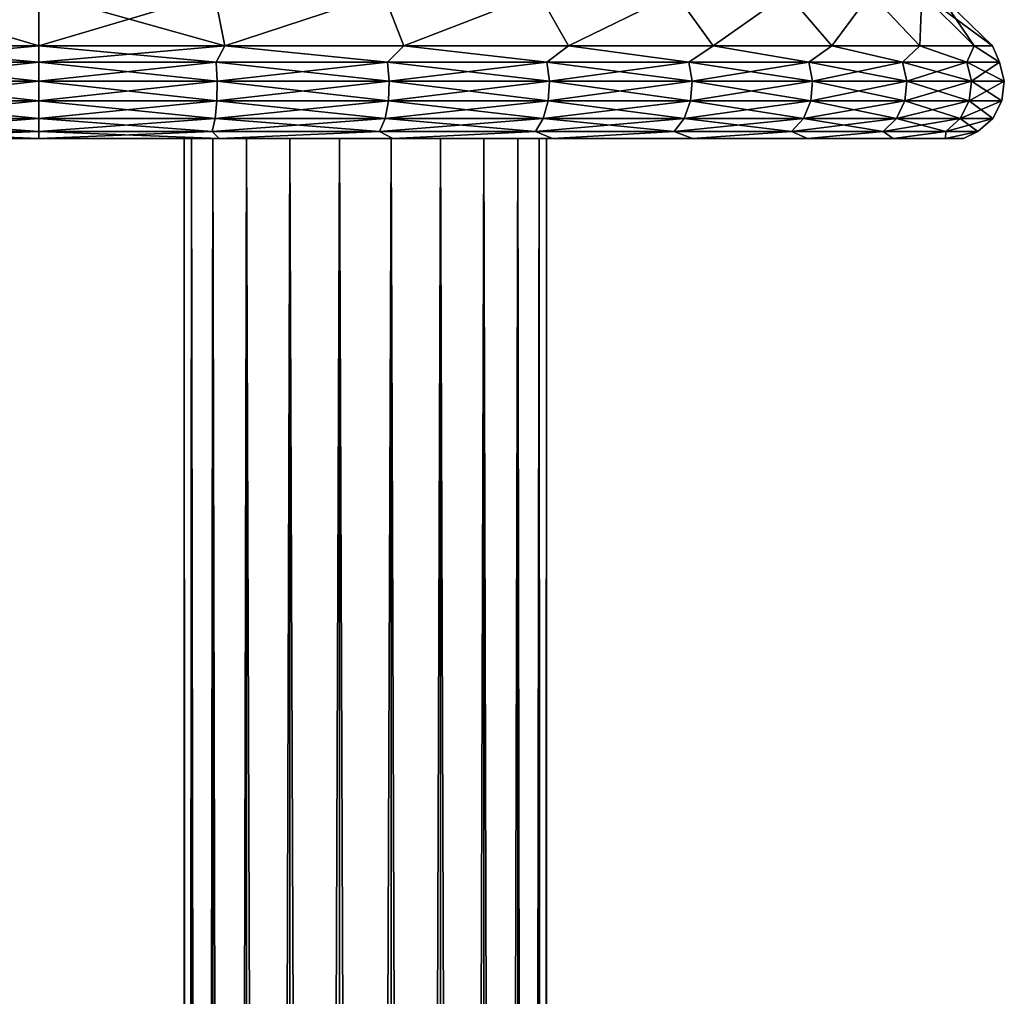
# Model space of a CAD drawing. Header units: millimetres. Extents: x -27 to 27, y -375 to 166.
# Tile 5 of 49: x -1 to 27, y -24 to 3. Entities that reach past the tile are written whole.
import ezdxf

# ---------------------------------------------------------------- set-up
doc = ezdxf.new("R2010")
doc.units = ezdxf.units.MM
doc.header["$LTSCALE"] = 62.577778
for name, color, linetype in [('11', 7, 'CONTINUOUS'), ('22', 7, 'CONTINUOUS'), ('23', 7, 'CONTINUOUS'), ('24', 7, 'CONTINUOUS'), ('25', 7, 'CONTINUOUS'), ('3', 7, 'CONTINUOUS'), ('4', 7, 'CONTINUOUS')]:
    doc.layers.add(name, color=color, linetype=linetype)

msp = doc.modelspace()

# ---------------------------------------------------------------- linework, layer by layer
at = {"layer": '11', "color": 7, "linetype": 'CONTINUOUS', "true_color": 0xa2afbf}
for points in [[(-4.973, 0, -25.01), (0, 0, -25.5), (-4.973, 0, 25.01), (-4.973, 0, -25.01)], [(-4.973, 0, 25.01), (0, 0, -25.5), (0, 0, 25.5), (-4.973, 0, 25.01)], [(0, 0, 25.5), (0, 0, -25.5), (4.973, 0, -25.01), (0, 0, 25.5)], [(4.973, 0, 25.01), (0, 0, 25.5), (4.973, 0, -25.01), (4.973, 0, 25.01)], [(9.756, 0, 23.559), (4.973, 0, 25.01), (9.756, 0, -23.559), (9.756, 0, 23.559)], [(9.756, 0, -23.559), (4.973, 0, 25.01), (4.973, 0, -25.01), (9.756, 0, -23.559)], [(14.166, 0, 21.203), (9.756, 0, 23.559), (14.166, 0, -21.203), (14.166, 0, 21.203)], [(14.166, 0, -21.203), (9.756, 0, 23.559), (9.756, 0, -23.559), (14.166, 0, -21.203)], [(18.031, 0, 18.031), (14.166, 0, 21.203), (18.031, 0, -18.031), (18.031, 0, 18.031)], [(18.031, 0, -18.031), (14.166, 0, 21.203), (14.166, 0, -21.203), (18.031, 0, -18.031)], [(21.203, 0, 14.166), (18.031, 0, 18.031), (21.203, 0, -14.166), (21.203, 0, 14.166)], [(21.203, 0, -14.166), (18.031, 0, 18.031), (18.031, 0, -18.031), (21.203, 0, -14.166)], [(23.559, 0, 9.756), (21.203, 0, 14.166), (23.559, 0, -9.756), (23.559, 0, 9.756)], [(23.559, 0, -9.756), (21.203, 0, 14.166), (21.203, 0, -14.166), (23.559, 0, -9.756)], [(25.01, 0, 4.973), (23.559, 0, 9.756), (25.01, 0, -4.973), (25.01, 0, 4.973)], [(25.01, 0, -4.973), (23.559, 0, 9.756), (23.559, 0, -9.756), (25.01, 0, -4.973)], [(25.5, 0, 0), (25.01, 0, 4.973), (25.01, 0, -4.973), (25.5, 0, 0)]]:
    msp.add_3dface(points, dxfattribs=at)
at = {"layer": '22', "color": 7, "linetype": 'CONTINUOUS', "true_color": 0xa2afbf}
for points in [[(0, 4, -24.826), (4.843, 4, -24.349), (0, 2.549, -26.298), (0, 4, -24.826)], [(4.843, 4, 24.349), (0, 4, 24.826), (5.13, 2.549, 25.792), (4.843, 4, 24.349)], [(5.13, 2.549, 25.792), (0, 4, 24.826), (0, 2.549, 26.298), (5.13, 2.549, 25.792)], [(0, 2.549, -26.298), (4.843, 4, -24.349), (5.13, 2.549, -25.792), (0, 2.549, -26.298)], [(4.843, 4, -24.349), (9.5, 4, -22.936), (5.13, 2.549, -25.792), (4.843, 4, -24.349)], [(9.5, 4, 22.937), (4.843, 4, 24.349), (5.13, 2.549, 25.792), (9.5, 4, 22.937)], [(5.13, 2.549, -25.792), (9.5, 4, -22.936), (10.064, 2.549, -24.296), (5.13, 2.549, -25.792)], [(10.064, 2.549, 24.296), (9.5, 4, 22.937), (5.13, 2.549, 25.792), (10.064, 2.549, 24.296)], [(9.5, 4, -22.936), (13.792, 4, -20.642), (10.064, 2.549, -24.296), (9.5, 4, -22.936)], [(13.792, 4, 20.643), (9.5, 4, 22.937), (10.064, 2.549, 24.296), (13.792, 4, 20.643)], [(10.064, 2.549, -24.296), (13.792, 4, -20.642), (14.61, 2.549, -21.866), (10.064, 2.549, -24.296)], [(14.61, 2.549, 21.866), (13.792, 4, 20.643), (10.064, 2.549, 24.296), (14.61, 2.549, 21.866)], [(13.792, 4, -20.642), (17.554, 4, -17.555), (14.61, 2.549, -21.866), (13.792, 4, -20.642)], [(17.554, 4, 17.556), (13.792, 4, 20.643), (14.61, 2.549, 21.866), (17.554, 4, 17.556)], [(14.61, 2.549, -21.866), (17.554, 4, -17.555), (18.595, 2.549, -18.595), (14.61, 2.549, -21.866)], [(18.595, 2.549, 18.595), (17.554, 4, 17.556), (14.61, 2.549, 21.866), (18.595, 2.549, 18.595)], [(17.554, 4, -17.555), (20.642, 4, -13.793), (18.595, 2.549, -18.595), (17.554, 4, -17.555)], [(20.641, 4, 13.794), (17.554, 4, 17.556), (18.595, 2.549, 18.595), (20.641, 4, 13.794)], [(18.595, 2.549, -18.595), (20.642, 4, -13.793), (21.866, 2.549, -14.61), (18.595, 2.549, -18.595)], [(21.866, 2.549, 14.61), (20.641, 4, 13.794), (18.595, 2.549, 18.595), (21.866, 2.549, 14.61)], [(22.936, 4, 9.502), (20.641, 4, 13.794), (21.866, 2.549, 14.61), (22.936, 4, 9.502)], [(20.642, 4, -13.793), (22.936, 4, -9.501), (21.866, 2.549, -14.61), (20.642, 4, -13.793)], [(21.866, 2.549, -14.61), (22.936, 4, -9.501), (24.296, 2.549, -10.064), (21.866, 2.549, -14.61)], [(24.296, 2.549, 10.064), (22.936, 4, 9.502), (21.866, 2.549, 14.61), (24.296, 2.549, 10.064)], [(22.936, 4, -9.501), (24.349, 4, -4.843), (24.296, 2.549, -10.064), (22.936, 4, -9.501)], [(24.349, 4, 4.844), (22.936, 4, 9.502), (24.296, 2.549, 10.064), (24.349, 4, 4.844)], [(24.296, 2.549, -10.064), (24.349, 4, -4.843), (25.792, 2.549, -5.13), (24.296, 2.549, -10.064)], [(25.792, 2.549, 5.13), (24.349, 4, 4.844), (24.296, 2.549, 10.064), (25.792, 2.549, 5.13)], [(24.349, 4, -4.843), (24.826, 4, 0.001), (26.298, 2.549), (24.349, 4, -4.843)], [(25.792, 2.549, -5.13), (24.349, 4, -4.843), (26.298, 2.549), (25.792, 2.549, -5.13)], [(24.826, 4, 0.001), (24.349, 4, 4.844), (25.792, 2.549, 5.13), (24.826, 4, 0.001)], [(26.298, 2.549), (24.826, 4, 0.001), (25.792, 2.549, 5.13), (26.298, 2.549)]]:
    msp.add_3dface(points, dxfattribs=at)
at = {"layer": '23', "color": 7, "linetype": 'CONTINUOUS', "true_color": 0xa2afbf}
for points in [[(0, 2.549, -26.298), (5.13, 2.549, -25.792), (0, 2.103, -26.609), (0, 2.549, -26.298)], [(0, 2.103, -26.609), (5.13, 2.549, -25.792), (4.889, 2.103, -26.156), (0, 2.103, -26.609)], [(5.13, 2.549, 25.792), (0, 2.549, 26.298), (4.889, 2.103, 26.156), (5.13, 2.549, 25.792)], [(4.889, 2.103, 26.156), (0, 2.549, 26.298), (0, 2.103, 26.609), (4.889, 2.103, 26.156)], [(4.889, 2.103, -26.156), (5.13, 2.549, -25.792), (9.612, 2.103, -24.812), (4.889, 2.103, -26.156)], [(9.612, 2.103, 24.812), (5.13, 2.549, 25.792), (4.889, 2.103, 26.156), (9.612, 2.103, 24.812)], [(5.13, 2.549, -25.792), (10.064, 2.549, -24.296), (9.612, 2.103, -24.812), (5.13, 2.549, -25.792)], [(10.064, 2.549, 24.296), (5.13, 2.549, 25.792), (9.612, 2.103, 24.812), (10.064, 2.549, 24.296)], [(9.612, 2.103, -24.812), (10.064, 2.549, -24.296), (14.008, 2.103, -22.624), (9.612, 2.103, -24.812)], [(14.008, 2.103, 22.624), (10.064, 2.549, 24.296), (9.612, 2.103, 24.812), (14.008, 2.103, 22.624)], [(10.064, 2.549, -24.296), (14.61, 2.549, -21.866), (14.008, 2.103, -22.624), (10.064, 2.549, -24.296)], [(14.61, 2.549, 21.866), (10.064, 2.549, 24.296), (14.008, 2.103, 22.624), (14.61, 2.549, 21.866)], [(14.008, 2.103, -22.624), (14.61, 2.549, -21.866), (17.927, 2.103, -19.664), (14.008, 2.103, -22.624)], [(17.927, 2.103, 19.664), (14.61, 2.549, 21.866), (14.008, 2.103, 22.624), (17.927, 2.103, 19.664)], [(14.61, 2.549, -21.866), (18.595, 2.549, -18.595), (17.927, 2.103, -19.664), (14.61, 2.549, -21.866)], [(18.595, 2.549, 18.595), (14.61, 2.549, 21.866), (17.927, 2.103, 19.664), (18.595, 2.549, 18.595)], [(17.927, 2.103, -19.664), (18.595, 2.549, -18.595), (21.235, 2.103, -16.036), (17.927, 2.103, -19.664)], [(21.235, 2.103, 16.036), (18.595, 2.549, 18.595), (17.927, 2.103, 19.664), (21.235, 2.103, 16.036)], [(18.595, 2.549, -18.595), (21.866, 2.549, -14.61), (21.235, 2.103, -16.036), (18.595, 2.549, -18.595)], [(21.866, 2.549, 14.61), (18.595, 2.549, 18.595), (21.235, 2.103, 16.036), (21.866, 2.549, 14.61)], [(21.235, 2.103, -16.036), (21.866, 2.549, -14.61), (23.82, 2.103, -11.861), (21.235, 2.103, -16.036)], [(23.82, 2.103, 11.861), (21.866, 2.549, 14.61), (21.235, 2.103, 16.036), (23.82, 2.103, 11.861)], [(21.866, 2.549, -14.61), (24.296, 2.549, -10.064), (23.82, 2.103, -11.861), (21.866, 2.549, -14.61)], [(24.296, 2.549, 10.064), (21.866, 2.549, 14.61), (23.82, 2.103, 11.861), (24.296, 2.549, 10.064)], [(23.82, 2.103, -11.861), (24.296, 2.549, -10.064), (25.593, 2.103, -7.282), (23.82, 2.103, -11.861)], [(25.593, 2.103, 7.282), (24.296, 2.549, 10.064), (23.82, 2.103, 11.861), (25.593, 2.103, 7.282)], [(24.296, 2.549, -10.064), (25.792, 2.549, -5.13), (25.593, 2.103, -7.282), (24.296, 2.549, -10.064)], [(25.792, 2.549, 5.13), (24.296, 2.549, 10.064), (25.593, 2.103, 7.282), (25.792, 2.549, 5.13)], [(25.593, 2.103, -7.282), (25.792, 2.549, -5.13), (26.496, 2.103, -2.455), (25.593, 2.103, -7.282)], [(26.496, 2.103, 2.455), (25.792, 2.549, 5.13), (25.593, 2.103, 7.282), (26.496, 2.103, 2.455)], [(25.792, 2.549, -5.13), (26.298, 2.549), (26.496, 2.103, -2.455), (25.792, 2.549, -5.13)], [(26.298, 2.549), (25.792, 2.549, 5.13), (26.496, 2.103, 2.455), (26.298, 2.549)], [(26.496, 2.103, -2.455), (26.298, 2.549), (26.496, 2.103, 2.455), (26.496, 2.103, -2.455)], [(0, 2.103, -26.609), (4.889, 2.103, -26.156), (0, 1.574, -26.742), (0, 2.103, -26.609)], [(0, 1.574, -26.742), (4.889, 2.103, -26.156), (4.914, 1.574, -26.287), (0, 1.574, -26.742)], [(4.889, 2.103, 26.156), (0, 2.103, 26.609), (4.914, 1.574, 26.287), (4.889, 2.103, 26.156)], [(0, 2.103, 26.609), (0, 1.574, 26.742), (4.914, 1.574, 26.287), (0, 2.103, 26.609)], [(4.889, 2.103, -26.156), (9.612, 2.103, -24.812), (4.914, 1.574, -26.287), (4.889, 2.103, -26.156)], [(9.612, 2.103, 24.812), (4.889, 2.103, 26.156), (9.66, 1.574, 24.936), (9.612, 2.103, 24.812)], [(9.66, 1.574, 24.936), (4.889, 2.103, 26.156), (4.914, 1.574, 26.287), (9.66, 1.574, 24.936)], [(4.914, 1.574, -26.287), (9.612, 2.103, -24.812), (9.66, 1.574, -24.936), (4.914, 1.574, -26.287)], [(9.612, 2.103, -24.812), (14.008, 2.103, -22.624), (9.66, 1.574, -24.936), (9.612, 2.103, -24.812)], [(14.008, 2.103, 22.624), (9.612, 2.103, 24.812), (14.078, 1.574, 22.737), (14.008, 2.103, 22.624)], [(14.078, 1.574, 22.737), (9.612, 2.103, 24.812), (9.66, 1.574, 24.936), (14.078, 1.574, 22.737)], [(9.66, 1.574, -24.936), (14.008, 2.103, -22.624), (14.078, 1.574, -22.737), (9.66, 1.574, -24.936)], [(14.008, 2.103, -22.624), (17.927, 2.103, -19.664), (14.078, 1.574, -22.737), (14.008, 2.103, -22.624)], [(17.927, 2.103, 19.664), (14.008, 2.103, 22.624), (18.016, 1.574, 19.763), (17.927, 2.103, 19.664)], [(18.016, 1.574, 19.763), (14.008, 2.103, 22.624), (14.078, 1.574, 22.737), (18.016, 1.574, 19.763)], [(14.078, 1.574, -22.737), (17.927, 2.103, -19.664), (18.016, 1.574, -19.763), (14.078, 1.574, -22.737)], [(17.927, 2.103, -19.664), (21.235, 2.103, -16.036), (18.016, 1.574, -19.763), (17.927, 2.103, -19.664)], [(21.235, 2.103, 16.036), (17.927, 2.103, 19.664), (21.341, 1.574, 16.116), (21.235, 2.103, 16.036)], [(21.341, 1.574, 16.116), (17.927, 2.103, 19.664), (18.016, 1.574, 19.763), (21.341, 1.574, 16.116)], [(18.016, 1.574, -19.763), (21.235, 2.103, -16.036), (21.341, 1.574, -16.116), (18.016, 1.574, -19.763)], [(21.235, 2.103, -16.036), (23.82, 2.103, -11.861), (21.341, 1.574, -16.116), (21.235, 2.103, -16.036)], [(23.82, 2.103, 11.861), (21.235, 2.103, 16.036), (23.938, 1.574, 11.92), (23.82, 2.103, 11.861)], [(23.938, 1.574, 11.92), (21.235, 2.103, 16.036), (21.341, 1.574, 16.116), (23.938, 1.574, 11.92)], [(21.341, 1.574, -16.116), (23.82, 2.103, -11.861), (23.938, 1.574, -11.92), (21.341, 1.574, -16.116)], [(23.82, 2.103, -11.861), (25.593, 2.103, -7.282), (23.938, 1.574, -11.92), (23.82, 2.103, -11.861)], [(25.593, 2.103, 7.282), (23.82, 2.103, 11.861), (25.721, 1.574, 7.318), (25.593, 2.103, 7.282)], [(25.721, 1.574, 7.318), (23.82, 2.103, 11.861), (23.938, 1.574, 11.92), (25.721, 1.574, 7.318)], [(23.938, 1.574, -11.92), (25.593, 2.103, -7.282), (25.721, 1.574, -7.318), (23.938, 1.574, -11.92)], [(25.593, 2.103, -7.282), (26.496, 2.103, -2.455), (25.721, 1.574, -7.318), (25.593, 2.103, -7.282)], [(26.496, 2.103, 2.455), (25.593, 2.103, 7.282), (26.628, 1.574, 2.467), (26.496, 2.103, 2.455)], [(26.628, 1.574, 2.467), (25.593, 2.103, 7.282), (25.721, 1.574, 7.318), (26.628, 1.574, 2.467)], [(25.721, 1.574, -7.318), (26.496, 2.103, -2.455), (26.628, 1.574, -2.467), (25.721, 1.574, -7.318)], [(26.496, 2.103, -2.455), (26.496, 2.103, 2.455), (26.628, 1.574, -2.467), (26.496, 2.103, -2.455)], [(26.628, 1.574, -2.467), (26.496, 2.103, 2.455), (26.628, 1.574, 2.467), (26.628, 1.574, -2.467)], [(4.914, 1.574, 26.287), (0, 1.574, 26.742), (4.902, 1.032, 26.223), (4.914, 1.574, 26.287)], [(0, 1.574, 26.742), (0, 1.032, 26.677), (4.902, 1.032, 26.223), (0, 1.574, 26.742)], [(0, 1.574, -26.742), (4.914, 1.574, -26.287), (0, 1.032, -26.677), (0, 1.574, -26.742)], [(0, 1.032, -26.677), (4.914, 1.574, -26.287), (4.902, 1.032, -26.223), (0, 1.032, -26.677)], [(4.914, 1.574, -26.287), (9.66, 1.574, -24.936), (4.902, 1.032, -26.223), (4.914, 1.574, -26.287)], [(4.902, 1.032, -26.223), (9.66, 1.574, -24.936), (9.637, 1.032, -24.875), (4.902, 1.032, -26.223)], [(9.637, 1.032, 24.875), (4.914, 1.574, 26.287), (4.902, 1.032, 26.223), (9.637, 1.032, 24.875)], [(9.66, 1.574, 24.936), (4.914, 1.574, 26.287), (9.637, 1.032, 24.875), (9.66, 1.574, 24.936)], [(9.66, 1.574, -24.936), (14.078, 1.574, -22.737), (9.637, 1.032, -24.875), (9.66, 1.574, -24.936)], [(9.637, 1.032, -24.875), (14.078, 1.574, -22.737), (14.044, 1.032, -22.681), (9.637, 1.032, -24.875)], [(14.044, 1.032, 22.681), (9.66, 1.574, 24.936), (9.637, 1.032, 24.875), (14.044, 1.032, 22.681)], [(14.078, 1.574, 22.737), (9.66, 1.574, 24.936), (14.044, 1.032, 22.681), (14.078, 1.574, 22.737)], [(14.078, 1.574, -22.737), (18.016, 1.574, -19.763), (14.044, 1.032, -22.681), (14.078, 1.574, -22.737)], [(14.044, 1.032, -22.681), (18.016, 1.574, -19.763), (17.972, 1.032, -19.714), (14.044, 1.032, -22.681)], [(17.972, 1.032, 19.714), (14.078, 1.574, 22.737), (14.044, 1.032, 22.681), (17.972, 1.032, 19.714)], [(18.016, 1.574, 19.763), (14.078, 1.574, 22.737), (17.972, 1.032, 19.714), (18.016, 1.574, 19.763)], [(18.016, 1.574, -19.763), (21.341, 1.574, -16.116), (17.972, 1.032, -19.714), (18.016, 1.574, -19.763)], [(17.972, 1.032, -19.714), (21.341, 1.574, -16.116), (21.289, 1.032, -16.076), (17.972, 1.032, -19.714)], [(21.289, 1.032, 16.076), (18.016, 1.574, 19.763), (17.972, 1.032, 19.714), (21.289, 1.032, 16.076)], [(21.341, 1.574, 16.116), (18.016, 1.574, 19.763), (21.289, 1.032, 16.076), (21.341, 1.574, 16.116)], [(21.341, 1.574, -16.116), (23.938, 1.574, -11.92), (21.289, 1.032, -16.076), (21.341, 1.574, -16.116)], [(21.289, 1.032, -16.076), (23.938, 1.574, -11.92), (23.88, 1.032, -11.891), (21.289, 1.032, -16.076)], [(23.88, 1.032, 11.891), (21.341, 1.574, 16.116), (21.289, 1.032, 16.076), (23.88, 1.032, 11.891)], [(23.938, 1.574, 11.92), (21.341, 1.574, 16.116), (23.88, 1.032, 11.891), (23.938, 1.574, 11.92)], [(23.938, 1.574, -11.92), (25.721, 1.574, -7.318), (23.88, 1.032, -11.891), (23.938, 1.574, -11.92)], [(23.88, 1.032, -11.891), (25.721, 1.574, -7.318), (25.658, 1.032, -7.3), (23.88, 1.032, -11.891)], [(25.658, 1.032, 7.3), (23.938, 1.574, 11.92), (23.88, 1.032, 11.891), (25.658, 1.032, 7.3)], [(25.721, 1.574, 7.318), (23.938, 1.574, 11.92), (25.658, 1.032, 7.3), (25.721, 1.574, 7.318)], [(25.721, 1.574, -7.318), (26.628, 1.574, -2.467), (25.658, 1.032, -7.3), (25.721, 1.574, -7.318)], [(25.658, 1.032, -7.3), (26.628, 1.574, -2.467), (26.563, 1.032, -2.461), (25.658, 1.032, -7.3)], [(26.563, 1.032, 2.461), (25.721, 1.574, 7.318), (25.658, 1.032, 7.3), (26.563, 1.032, 2.461)], [(26.628, 1.574, 2.467), (25.721, 1.574, 7.318), (26.563, 1.032, 2.461), (26.628, 1.574, 2.467)], [(26.628, 1.574, -2.467), (26.628, 1.574, 2.467), (26.563, 1.032, -2.461), (26.628, 1.574, -2.467)], [(26.563, 1.032, -2.461), (26.628, 1.574, 2.467), (26.563, 1.032, 2.461), (26.563, 1.032, -2.461)], [(4.902, 1.032, 26.223), (0, 1.032, 26.677), (4.855, 0.549, 25.972), (4.902, 1.032, 26.223)], [(0, 1.032, 26.677), (0, 0.549, 26.422), (4.855, 0.549, 25.972), (0, 1.032, 26.677)], [(0, 1.032, -26.677), (4.902, 1.032, -26.223), (0, 0.549, -26.422), (0, 1.032, -26.677)], [(0, 0.549, -26.422), (4.902, 1.032, -26.223), (4.855, 0.549, -25.972), (0, 0.549, -26.422)], [(4.902, 1.032, -26.223), (9.637, 1.032, -24.875), (4.855, 0.549, -25.972), (4.902, 1.032, -26.223)], [(4.855, 0.549, -25.972), (9.637, 1.032, -24.875), (9.545, 0.549, -24.638), (4.855, 0.549, -25.972)], [(9.545, 0.549, 24.638), (4.902, 1.032, 26.223), (4.855, 0.549, 25.972), (9.545, 0.549, 24.638)], [(9.637, 1.032, 24.875), (4.902, 1.032, 26.223), (9.545, 0.549, 24.638), (9.637, 1.032, 24.875)], [(9.637, 1.032, -24.875), (14.044, 1.032, -22.681), (9.545, 0.549, -24.638), (9.637, 1.032, -24.875)], [(9.545, 0.549, -24.638), (14.044, 1.032, -22.681), (13.909, 0.549, -22.464), (9.545, 0.549, -24.638)], [(13.909, 0.549, 22.464), (9.637, 1.032, 24.875), (9.545, 0.549, 24.638), (13.909, 0.549, 22.464)], [(14.044, 1.032, 22.681), (9.637, 1.032, 24.875), (13.909, 0.549, 22.464), (14.044, 1.032, 22.681)], [(14.044, 1.032, -22.681), (17.972, 1.032, -19.714), (13.909, 0.549, -22.464), (14.044, 1.032, -22.681)], [(13.909, 0.549, -22.464), (17.972, 1.032, -19.714), (17.8, 0.549, -19.526), (13.909, 0.549, -22.464)], [(17.8, 0.549, 19.526), (14.044, 1.032, 22.681), (13.909, 0.549, 22.464), (17.8, 0.549, 19.526)], [(17.972, 1.032, 19.714), (14.044, 1.032, 22.681), (17.8, 0.549, 19.526), (17.972, 1.032, 19.714)], [(17.972, 1.032, -19.714), (21.289, 1.032, -16.076), (17.8, 0.549, -19.526), (17.972, 1.032, -19.714)], [(17.8, 0.549, -19.526), (21.289, 1.032, -16.076), (21.085, 0.549, -15.923), (17.8, 0.549, -19.526)], [(21.085, 0.549, 15.923), (17.972, 1.032, 19.714), (17.8, 0.549, 19.526), (21.085, 0.549, 15.923)], [(21.289, 1.032, 16.076), (17.972, 1.032, 19.714), (21.085, 0.549, 15.923), (21.289, 1.032, 16.076)], [(21.289, 1.032, -16.076), (23.88, 1.032, -11.891), (21.085, 0.549, -15.923), (21.289, 1.032, -16.076)], [(21.085, 0.549, -15.923), (23.88, 1.032, -11.891), (23.652, 0.549, -11.777), (21.085, 0.549, -15.923)], [(23.652, 0.549, 11.777), (21.289, 1.032, 16.076), (21.085, 0.549, 15.923), (23.652, 0.549, 11.777)], [(23.88, 1.032, 11.891), (21.289, 1.032, 16.076), (23.652, 0.549, 11.777), (23.88, 1.032, 11.891)], [(23.88, 1.032, -11.891), (25.658, 1.032, -7.3), (23.652, 0.549, -11.777), (23.88, 1.032, -11.891)], [(23.652, 0.549, -11.777), (25.658, 1.032, -7.3), (25.413, 0.549, -7.231), (23.652, 0.549, -11.777)], [(25.413, 0.549, 7.231), (23.88, 1.032, 11.891), (23.652, 0.549, 11.777), (25.413, 0.549, 7.231)], [(25.658, 1.032, 7.3), (23.88, 1.032, 11.891), (25.413, 0.549, 7.231), (25.658, 1.032, 7.3)], [(25.658, 1.032, -7.3), (26.563, 1.032, -2.461), (25.413, 0.549, -7.231), (25.658, 1.032, -7.3)], [(25.413, 0.549, -7.231), (26.563, 1.032, -2.461), (26.309, 0.549, -2.438), (25.413, 0.549, -7.231)], [(26.309, 0.549, 2.438), (25.658, 1.032, 7.3), (25.413, 0.549, 7.231), (26.309, 0.549, 2.438)], [(26.563, 1.032, 2.461), (25.658, 1.032, 7.3), (26.309, 0.549, 2.438), (26.563, 1.032, 2.461)], [(26.563, 1.032, -2.461), (26.563, 1.032, 2.461), (26.309, 0.549, -2.438), (26.563, 1.032, -2.461)], [(26.309, 0.549, -2.438), (26.563, 1.032, 2.461), (26.309, 0.549, 2.438), (26.309, 0.549, -2.438)], [(0, 0.189, 26.012), (4.78, 0.189, 25.569), (0, 0.549, 26.422), (0, 0.189, 26.012)], [(0, 0.549, 26.422), (4.78, 0.189, 25.569), (4.855, 0.549, 25.972), (0, 0.549, 26.422)], [(4.78, 0.189, -25.569), (0, 0.189, -26.012), (4.855, 0.549, -25.972), (4.78, 0.189, -25.569)], [(0, 0.189, -26.012), (0, 0.549, -26.422), (4.855, 0.549, -25.972), (0, 0.189, -26.012)], [(4.78, 0.189, 25.569), (9.396, 0.189, 24.255), (4.855, 0.549, 25.972), (4.78, 0.189, 25.569)], [(9.396, 0.189, -24.255), (4.78, 0.189, -25.569), (9.545, 0.549, -24.638), (9.396, 0.189, -24.255)], [(4.78, 0.189, -25.569), (4.855, 0.549, -25.972), (9.545, 0.549, -24.638), (4.78, 0.189, -25.569)], [(9.396, 0.189, 24.255), (9.545, 0.549, 24.638), (4.855, 0.549, 25.972), (9.396, 0.189, 24.255)], [(9.396, 0.189, 24.255), (13.693, 0.189, 22.115), (9.545, 0.549, 24.638), (9.396, 0.189, 24.255)], [(13.693, 0.189, -22.115), (9.396, 0.189, -24.255), (13.909, 0.549, -22.464), (13.693, 0.189, -22.115)], [(9.396, 0.189, -24.255), (9.545, 0.549, -24.638), (13.909, 0.549, -22.464), (9.396, 0.189, -24.255)], [(13.693, 0.189, 22.115), (13.909, 0.549, 22.464), (9.545, 0.549, 24.638), (13.693, 0.189, 22.115)], [(13.693, 0.189, 22.115), (17.524, 0.189, 19.223), (13.909, 0.549, 22.464), (13.693, 0.189, 22.115)], [(17.524, 0.189, -19.223), (13.693, 0.189, -22.115), (17.8, 0.549, -19.526), (17.524, 0.189, -19.223)], [(13.693, 0.189, -22.115), (13.909, 0.549, -22.464), (17.8, 0.549, -19.526), (13.693, 0.189, -22.115)], [(17.524, 0.189, 19.223), (17.8, 0.549, 19.526), (13.909, 0.549, 22.464), (17.524, 0.189, 19.223)], [(17.524, 0.189, 19.223), (20.758, 0.189, 15.675), (17.8, 0.549, 19.526), (17.524, 0.189, 19.223)], [(20.758, 0.189, -15.675), (17.524, 0.189, -19.223), (21.085, 0.549, -15.923), (20.758, 0.189, -15.675)], [(17.524, 0.189, -19.223), (17.8, 0.549, -19.526), (21.085, 0.549, -15.923), (17.524, 0.189, -19.223)], [(20.758, 0.189, 15.675), (21.085, 0.549, 15.923), (17.8, 0.549, 19.526), (20.758, 0.189, 15.675)], [(20.758, 0.189, 15.675), (23.285, 0.189, 11.594), (21.085, 0.549, 15.923), (20.758, 0.189, 15.675)], [(23.285, 0.189, -11.594), (20.758, 0.189, -15.675), (23.652, 0.549, -11.777), (23.285, 0.189, -11.594)], [(20.758, 0.189, -15.675), (21.085, 0.549, -15.923), (23.652, 0.549, -11.777), (20.758, 0.189, -15.675)], [(23.285, 0.189, 11.594), (23.652, 0.549, 11.777), (21.085, 0.549, 15.923), (23.285, 0.189, 11.594)], [(23.285, 0.189, 11.594), (25.019, 0.189, 7.118), (23.652, 0.549, 11.777), (23.285, 0.189, 11.594)], [(25.019, 0.189, -7.118), (23.285, 0.189, -11.594), (25.413, 0.549, -7.231), (25.019, 0.189, -7.118)], [(23.285, 0.189, -11.594), (23.652, 0.549, -11.777), (25.413, 0.549, -7.231), (23.285, 0.189, -11.594)], [(25.019, 0.189, 7.118), (25.413, 0.549, 7.231), (23.652, 0.549, 11.777), (25.019, 0.189, 7.118)], [(25.019, 0.189, 7.118), (25.901, 0.189, 2.4), (25.413, 0.549, 7.231), (25.019, 0.189, 7.118)], [(25.901, 0.189, -2.4), (25.019, 0.189, -7.118), (26.309, 0.549, -2.438), (25.901, 0.189, -2.4)], [(25.019, 0.189, -7.118), (25.413, 0.549, -7.231), (26.309, 0.549, -2.438), (25.019, 0.189, -7.118)], [(25.901, 0.189, 2.4), (26.309, 0.549, 2.438), (25.413, 0.549, 7.231), (25.901, 0.189, 2.4)], [(25.901, 0.189, 2.4), (25.901, 0.189, -2.4), (26.309, 0.549, 2.438), (25.901, 0.189, 2.4)], [(25.901, 0.189, -2.4), (26.309, 0.549, -2.438), (26.309, 0.549, 2.438), (25.901, 0.189, -2.4)], [(4.973, 0, -25.01), (0, 0, -25.5), (4.78, 0.189, -25.569), (4.973, 0, -25.01)], [(4.78, 0.189, -25.569), (0, 0, -25.5), (0, 0.189, -26.012), (4.78, 0.189, -25.569)], [(0, 0, 25.5), (4.973, 0, 25.01), (0, 0.189, 26.012), (0, 0, 25.5)], [(0, 0.189, 26.012), (4.973, 0, 25.01), (4.78, 0.189, 25.569), (0, 0.189, 26.012)], [(4.78, 0.189, 25.569), (4.973, 0, 25.01), (9.396, 0.189, 24.255), (4.78, 0.189, 25.569)], [(9.396, 0.189, -24.255), (4.973, 0, -25.01), (4.78, 0.189, -25.569), (9.396, 0.189, -24.255)], [(4.973, 0, 25.01), (9.756, 0, 23.559), (9.396, 0.189, 24.255), (4.973, 0, 25.01)], [(9.756, 0, -23.559), (4.973, 0, -25.01), (9.396, 0.189, -24.255), (9.756, 0, -23.559)], [(9.396, 0.189, 24.255), (9.756, 0, 23.559), (13.693, 0.189, 22.115), (9.396, 0.189, 24.255)], [(13.693, 0.189, -22.115), (9.756, 0, -23.559), (9.396, 0.189, -24.255), (13.693, 0.189, -22.115)], [(9.756, 0, 23.559), (14.166, 0, 21.203), (13.693, 0.189, 22.115), (9.756, 0, 23.559)], [(14.166, 0, -21.203), (9.756, 0, -23.559), (13.693, 0.189, -22.115), (14.166, 0, -21.203)], [(13.693, 0.189, 22.115), (14.166, 0, 21.203), (17.524, 0.189, 19.223), (13.693, 0.189, 22.115)], [(17.524, 0.189, -19.223), (14.166, 0, -21.203), (13.693, 0.189, -22.115), (17.524, 0.189, -19.223)], [(14.166, 0, 21.203), (18.031, 0, 18.031), (17.524, 0.189, 19.223), (14.166, 0, 21.203)], [(18.031, 0, -18.031), (14.166, 0, -21.203), (17.524, 0.189, -19.223), (18.031, 0, -18.031)], [(17.524, 0.189, 19.223), (18.031, 0, 18.031), (20.758, 0.189, 15.675), (17.524, 0.189, 19.223)], [(20.758, 0.189, -15.675), (18.031, 0, -18.031), (17.524, 0.189, -19.223), (20.758, 0.189, -15.675)], [(18.031, 0, 18.031), (21.203, 0, 14.166), (20.758, 0.189, 15.675), (18.031, 0, 18.031)], [(21.203, 0, -14.166), (18.031, 0, -18.031), (20.758, 0.189, -15.675), (21.203, 0, -14.166)], [(20.758, 0.189, 15.675), (21.203, 0, 14.166), (23.285, 0.189, 11.594), (20.758, 0.189, 15.675)], [(23.285, 0.189, -11.594), (21.203, 0, -14.166), (20.758, 0.189, -15.675), (23.285, 0.189, -11.594)], [(21.203, 0, 14.166), (23.559, 0, 9.756), (23.285, 0.189, 11.594), (21.203, 0, 14.166)], [(23.559, 0, -9.756), (21.203, 0, -14.166), (23.285, 0.189, -11.594), (23.559, 0, -9.756)], [(23.285, 0.189, 11.594), (23.559, 0, 9.756), (25.019, 0.189, 7.118), (23.285, 0.189, 11.594)], [(25.019, 0.189, -7.118), (23.559, 0, -9.756), (23.285, 0.189, -11.594), (25.019, 0.189, -7.118)], [(23.559, 0, 9.756), (25.01, 0, 4.973), (25.019, 0.189, 7.118), (23.559, 0, 9.756)], [(25.01, 0, -4.973), (23.559, 0, -9.756), (25.019, 0.189, -7.118), (25.01, 0, -4.973)], [(25.01, 0, 4.973), (25.5, 0, 0), (25.901, 0.189, 2.4), (25.01, 0, 4.973)], [(25.019, 0.189, 7.118), (25.01, 0, 4.973), (25.901, 0.189, 2.4), (25.019, 0.189, 7.118)], [(25.5, 0, 0), (25.01, 0, -4.973), (25.901, 0.189, -2.4), (25.5, 0, 0)], [(25.901, 0.189, -2.4), (25.01, 0, -4.973), (25.019, 0.189, -7.118), (25.901, 0.189, -2.4)], [(25.901, 0.189, 2.4), (25.5, 0, 0), (25.901, 0.189, -2.4), (25.901, 0.189, 2.4)]]:
    msp.add_3dface(points, dxfattribs=at)
at = {"layer": '24', "color": 7, "linetype": 'CONTINUOUS', "true_color": 0xa2afbf}
for points in [[(-4.843, 4, -24.349), (0, 4, -24.826), (-5.13, 2.549, -25.792), (-4.843, 4, -24.349)], [(0, 4, -24.826), (0, 2.549, -26.298), (-5.13, 2.549, -25.792), (0, 4, -24.826)], [(0, 2.549, 26.298), (-4.843, 4, 24.349), (-5.13, 2.549, 25.792), (0, 2.549, 26.298)], [(0, 4, 24.826), (-4.843, 4, 24.349), (0, 2.549, 26.298), (0, 4, 24.826)]]:
    msp.add_3dface(points, dxfattribs=at)
at = {"layer": '25', "color": 7, "linetype": 'CONTINUOUS', "true_color": 0xa2afbf}
for points in [[(-5.13, 2.549, -25.792), (0, 2.549, -26.298), (-4.889, 2.103, -26.156), (-5.13, 2.549, -25.792)], [(0, 2.103, 26.609), (0, 2.549, 26.298), (-5.13, 2.549, 25.792), (0, 2.103, 26.609)], [(0, 2.103, 26.609), (-5.13, 2.549, 25.792), (-4.889, 2.103, 26.156), (0, 2.103, 26.609)], [(0, 2.549, -26.298), (0, 2.103, -26.609), (-4.889, 2.103, -26.156), (0, 2.549, -26.298)], [(0, 2.103, -26.609), (0, 1.574, -26.742), (-4.914, 1.574, -26.287), (0, 2.103, -26.609)], [(-4.889, 2.103, -26.156), (0, 2.103, -26.609), (-4.914, 1.574, -26.287), (-4.889, 2.103, -26.156)], [(0, 1.574, 26.742), (-4.889, 2.103, 26.156), (-4.914, 1.574, 26.287), (0, 1.574, 26.742)], [(0, 1.574, 26.742), (0, 2.103, 26.609), (-4.889, 2.103, 26.156), (0, 1.574, 26.742)], [(0, 1.032, 26.677), (0, 1.574, 26.742), (-4.914, 1.574, 26.287), (0, 1.032, 26.677)], [(-4.914, 1.574, -26.287), (0, 1.574, -26.742), (-4.902, 1.032, -26.223), (-4.914, 1.574, -26.287)], [(0, 1.032, 26.677), (-4.914, 1.574, 26.287), (-4.902, 1.032, 26.223), (0, 1.032, 26.677)], [(0, 1.574, -26.742), (0, 1.032, -26.677), (-4.902, 1.032, -26.223), (0, 1.574, -26.742)], [(0, 0.549, 26.422), (0, 1.032, 26.677), (-4.902, 1.032, 26.223), (0, 0.549, 26.422)], [(-4.902, 1.032, -26.223), (0, 1.032, -26.677), (-4.855, 0.549, -25.972), (-4.902, 1.032, -26.223)], [(0, 0.549, 26.422), (-4.902, 1.032, 26.223), (-4.855, 0.549, 25.972), (0, 0.549, 26.422)], [(0, 1.032, -26.677), (0, 0.549, -26.422), (-4.855, 0.549, -25.972), (0, 1.032, -26.677)], [(0, 0.189, 26.012), (0, 0.549, 26.422), (-4.855, 0.549, 25.972), (0, 0.189, 26.012)], [(-4.78, 0.189, 25.569), (0, 0.189, 26.012), (-4.855, 0.549, 25.972), (-4.78, 0.189, 25.569)], [(0, 0.549, -26.422), (-4.78, 0.189, -25.569), (-4.855, 0.549, -25.972), (0, 0.549, -26.422)], [(0, 0.549, -26.422), (0, 0.189, -26.012), (-4.78, 0.189, -25.569), (0, 0.549, -26.422)], [(0, 0, -25.5), (-4.973, 0, -25.01), (0, 0.189, -26.012), (0, 0, -25.5)], [(0, 0.189, -26.012), (-4.973, 0, -25.01), (-4.78, 0.189, -25.569), (0, 0.189, -26.012)], [(-4.973, 0, 25.01), (0, 0, 25.5), (-4.78, 0.189, 25.569), (-4.973, 0, 25.01)], [(0, 0, 25.5), (0, 0.189, 26.012), (-4.78, 0.189, 25.569), (0, 0, 25.5)]]:
    msp.add_3dface(points, dxfattribs=at)
at = {"layer": '3', "color": 7, "linetype": 'CONTINUOUS', "true_color": 0xa2afbf}
for points in [[(4, -375), (4, 0), (4.203, 0, -1.409), (4, -375)], [(4, -375), (4.203, 0, -1.409), (4.203, -375, -1.409), (4, -375)], [(4.203, 0, -1.409), (4.794, 0, -2.703), (4.203, -375, -1.409), (4.203, 0, -1.409)], [(4.203, -375, -1.409), (4.794, 0, -2.703), (4.794, -375, -2.703), (4.203, -375, -1.409)], [(4.794, 0, -2.703), (5.726, 0, -3.779), (4.794, -375, -2.703), (4.794, 0, -2.703)], [(4.794, -375, -2.703), (5.726, 0, -3.779), (5.726, -375, -3.779), (4.794, -375, -2.703)], [(5.726, 0, -3.779), (6.923, 0, -4.548), (5.726, -375, -3.779), (5.726, 0, -3.779)], [(5.726, -375, -3.779), (6.923, 0, -4.548), (6.923, -375, -4.548), (5.726, -375, -3.779)], [(6.923, 0, -4.548), (8.288, 0, -4.949), (6.923, -375, -4.548), (6.923, 0, -4.548)], [(6.923, -375, -4.548), (8.288, 0, -4.949), (8.288, -375, -4.949), (6.923, -375, -4.548)], [(8.288, 0, -4.949), (9.712, 0, -4.949), (8.288, -375, -4.949), (8.288, 0, -4.949)], [(8.288, -375, -4.949), (9.712, 0, -4.949), (9.712, -375, -4.949), (8.288, -375, -4.949)], [(9.712, 0, -4.949), (11.077, 0, -4.548), (9.712, -375, -4.949), (9.712, 0, -4.949)], [(9.712, -375, -4.949), (11.077, 0, -4.548), (11.077, -375, -4.548), (9.712, -375, -4.949)], [(11.077, 0, -4.548), (12.274, 0, -3.779), (11.077, -375, -4.548), (11.077, 0, -4.548)], [(11.077, -375, -4.548), (12.274, 0, -3.779), (12.274, -375, -3.779), (11.077, -375, -4.548)], [(12.274, 0, -3.779), (13.206, 0, -2.703), (12.274, -375, -3.779), (12.274, 0, -3.779)], [(12.274, -375, -3.779), (13.206, 0, -2.703), (13.206, -375, -2.703), (12.274, -375, -3.779)], [(13.206, 0, -2.703), (13.797, 0, -1.409), (13.206, -375, -2.703), (13.206, 0, -2.703)], [(13.206, -375, -2.703), (13.797, 0, -1.409), (13.797, -375, -1.409), (13.206, -375, -2.703)], [(14, 0), (14, -375), (13.797, -375, -1.409), (14, 0)], [(13.797, 0, -1.409), (14, 0), (13.797, -375, -1.409), (13.797, 0, -1.409)]]:
    msp.add_3dface(points, dxfattribs=at)
at = {"layer": '4', "color": 7, "linetype": 'CONTINUOUS', "true_color": 0xa2afbf}
for points in [[(4.203, 0, 1.409), (4, 0), (4.203, -375, 1.409), (4.203, 0, 1.409)], [(4.203, -375, 1.409), (4, 0), (4, -375), (4.203, -375, 1.409)], [(4.794, 0, 2.703), (4.203, 0, 1.409), (4.794, -375, 2.703), (4.794, 0, 2.703)], [(4.794, -375, 2.703), (4.203, 0, 1.409), (4.203, -375, 1.409), (4.794, -375, 2.703)], [(5.726, 0, 3.779), (4.794, 0, 2.703), (5.726, -375, 3.779), (5.726, 0, 3.779)], [(5.726, -375, 3.779), (4.794, 0, 2.703), (4.794, -375, 2.703), (5.726, -375, 3.779)], [(6.923, 0, 4.548), (5.726, 0, 3.779), (6.923, -375, 4.548), (6.923, 0, 4.548)], [(6.923, -375, 4.548), (5.726, 0, 3.779), (5.726, -375, 3.779), (6.923, -375, 4.548)], [(8.288, 0, 4.949), (6.923, 0, 4.548), (8.288, -375, 4.949), (8.288, 0, 4.949)], [(8.288, -375, 4.949), (6.923, 0, 4.548), (6.923, -375, 4.548), (8.288, -375, 4.949)], [(9.712, 0, 4.949), (8.288, 0, 4.949), (9.712, -375, 4.949), (9.712, 0, 4.949)], [(9.712, -375, 4.949), (8.288, 0, 4.949), (8.288, -375, 4.949), (9.712, -375, 4.949)], [(11.077, 0, 4.548), (9.712, 0, 4.949), (11.077, -375, 4.548), (11.077, 0, 4.548)], [(11.077, -375, 4.548), (9.712, 0, 4.949), (9.712, -375, 4.949), (11.077, -375, 4.548)], [(12.274, 0, 3.779), (11.077, 0, 4.548), (12.274, -375, 3.779), (12.274, 0, 3.779)], [(12.274, -375, 3.779), (11.077, 0, 4.548), (11.077, -375, 4.548), (12.274, -375, 3.779)], [(13.206, 0, 2.703), (12.274, 0, 3.779), (13.206, -375, 2.703), (13.206, 0, 2.703)], [(13.206, -375, 2.703), (12.274, 0, 3.779), (12.274, -375, 3.779), (13.206, -375, 2.703)], [(13.797, 0, 1.409), (13.206, 0, 2.703), (13.797, -375, 1.409), (13.797, 0, 1.409)], [(13.797, -375, 1.409), (13.206, 0, 2.703), (13.206, -375, 2.703), (13.797, -375, 1.409)], [(14, 0), (13.797, 0, 1.409), (14, -375), (14, 0)], [(14, -375), (13.797, 0, 1.409), (13.797, -375, 1.409), (14, -375)]]:
    msp.add_3dface(points, dxfattribs=at)

doc.saveas('drawing.dxf')
